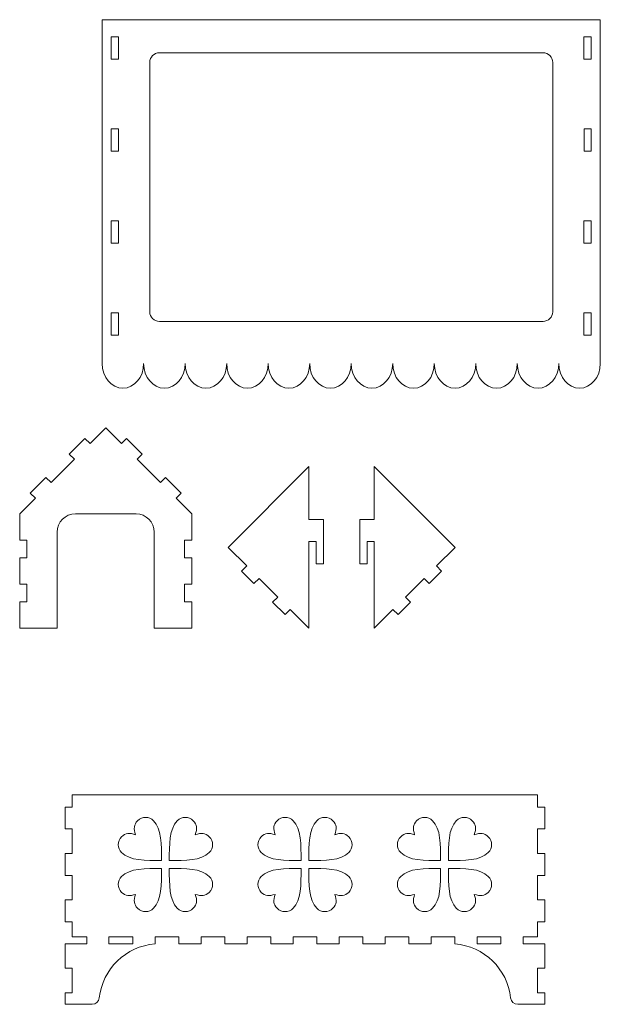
# Model space of a CAD drawing. Header units: millimetres. Extents: x -930 to 1034, y -929 to 949.
# Tile 18 of 31: x -714 to -474, y 543 to 949. Entities that reach past the tile are written whole.
import ezdxf

# ---------------------------------------------------------------- set-up
doc = ezdxf.new("R2010")
doc.units = ezdxf.units.MM
doc.header["$MEASUREMENT"] = 0
doc.layers.add('Layer 1', color=7, linetype='Continuous')

msp = doc.modelspace()

# ---------------------------------------------------------------- linework, layer by layer
at = {"layer": 'Layer 1', "color": 250, "lineweight": 9}
for points, knots in [([(-593.9265, 807.4468), (-593.9265, 801.8449), (-590.0888, 797.3035), (-585.3551, 797.3035), (-585.3551, 797.3035), (-580.6214, 797.3035), (-576.7836, 801.8449), (-576.7836, 807.4468), (-576.7836, 807.4468), (-576.7836, 807.4468), (-576.7717, 807.4468), (-576.7717, 807.4468), (-576.7717, 807.4468), (-576.7717, 801.8449), (-572.9339, 797.3035), (-568.2004, 797.3035), (-568.2004, 797.3035), (-563.4664, 797.3035), (-559.6286, 801.8449), (-559.6286, 807.4468), (-559.6286, 807.4468), (-559.6286, 801.8449), (-555.7908, 797.3035), (-551.0573, 797.3035), (-551.0573, 797.3035), (-546.3233, 797.3035), (-542.4856, 801.8449), (-542.4856, 807.4468), (-542.4856, 807.4468), (-542.4856, 801.8449), (-538.6481, 797.3035), (-533.9143, 797.3035), (-533.9143, 797.3035), (-529.1802, 797.3035), (-525.3428, 801.8449), (-525.3428, 807.4468), (-525.3428, 807.4468), (-525.3428, 801.8449), (-521.5051, 797.3035), (-516.7713, 797.3035), (-516.7713, 797.3035), (-512.0374, 797.3035), (-508.2, 801.8449), (-508.2, 807.4468), (-508.2, 807.4468), (-508.2, 801.8449), (-504.3623, 797.3035), (-499.6284, 797.3035), (-499.6284, 797.3035), (-494.8946, 797.3035), (-491.057, 801.8449), (-491.057, 807.4468), (-491.057, 807.4468), (-491.057, 801.8449), (-487.2192, 797.3035), (-482.4855, 797.3035), (-482.4855, 797.3035), (-477.7516, 797.3035), (-473.914, 801.8449), (-473.914, 807.4468), (-473.914, 807.4468), (-473.914, 807.4468), (-473.914, 949.482), (-473.914, 949.482), (-473.914, 949.482), (-473.914, 949.482), (-679.6412, 949.482), (-679.6412, 949.482), (-679.6412, 949.482), (-679.6412, 949.482), (-679.6412, 807.4468), (-679.6412, 807.4468), (-679.6412, 807.4468), (-679.6412, 801.8449), (-675.8038, 797.3035), (-671.0698, 797.3035), (-671.0698, 797.3035), (-666.336, 797.3035), (-662.4984, 801.8449), (-662.4984, 807.4468), (-662.4984, 807.4468), (-662.4984, 801.8449), (-658.6607, 797.3035), (-653.9268, 797.3035), (-653.9268, 797.3035), (-649.1931, 797.3035), (-645.3554, 801.8449), (-645.3554, 807.4468), (-645.3554, 807.4468), (-645.3554, 801.8449), (-641.5177, 797.3035), (-636.7841, 797.3035), (-636.7841, 797.3035), (-632.0501, 797.3035), (-628.2124, 801.8449), (-628.2124, 807.4468), (-628.2124, 807.4468), (-628.2124, 801.8449), (-624.375, 797.3035), (-619.6409, 797.3035), (-619.6409, 797.3035), (-614.9073, 797.3035), (-611.0696, 801.8449), (-611.0696, 807.4468), (-611.0696, 807.4468), (-611.0696, 801.8449), (-607.2319, 797.3035), (-602.4981, 797.3035), (-602.4981, 797.3035), (-597.7643, 797.3035), (-593.9265, 801.8449), (-593.9265, 807.4468)], [0, 0, 0, 0, 0.03448276, 0.03448276, 0.03448276, 0.03448276, 0.06896552, 0.06896552, 0.06896552, 0.06896552, 0.10344828, 0.10344828, 0.10344828, 0.10344828, 0.13793103, 0.13793103, 0.13793103, 0.13793103, 0.17241379, 0.17241379, 0.17241379, 0.17241379, 0.20689655, 0.20689655, 0.20689655, 0.20689655, 0.24137931, 0.24137931, 0.24137931, 0.24137931, 0.27586207, 0.27586207, 0.27586207, 0.27586207, 0.31034483, 0.31034483, 0.31034483, 0.31034483, 0.34482759, 0.34482759, 0.34482759, 0.34482759, 0.37931034, 0.37931034, 0.37931034, 0.37931034, 0.4137931, 0.4137931, 0.4137931, 0.4137931, 0.44827586, 0.44827586, 0.44827586, 0.44827586, 0.48275862, 0.48275862, 0.48275862, 0.48275862, 0.51724138, 0.51724138, 0.51724138, 0.51724138, 0.55172414, 0.55172414, 0.55172414, 0.55172414, 0.5862069, 0.5862069, 0.5862069, 0.5862069, 0.62068966, 0.62068966, 0.62068966, 0.62068966, 0.65517241, 0.65517241, 0.65517241, 0.65517241, 0.68965517, 0.68965517, 0.68965517, 0.68965517, 0.72413793, 0.72413793, 0.72413793, 0.72413793, 0.75862069, 0.75862069, 0.75862069, 0.75862069, 0.79310345, 0.79310345, 0.79310345, 0.79310345, 0.82758621, 0.82758621, 0.82758621, 0.82758621, 0.86206897, 0.86206897, 0.86206897, 0.86206897, 0.89655172, 0.89655172, 0.89655172, 0.89655172, 0.93103448, 0.93103448, 0.93103448, 0.93103448, 1, 1, 1, 1]), ([(-672.8677, 942.3711), (-672.8677, 942.3711), (-675.8674, 942.3692), (-675.8674, 942.3692), (-675.8674, 942.3692), (-675.8674, 942.3692), (-675.8667, 933.2199), (-675.8667, 933.2199), (-675.8667, 933.2199), (-675.8667, 933.2199), (-672.8617, 933.2212), (-672.8617, 933.2212), (-672.8617, 933.2212), (-672.8617, 933.2212), (-672.8677, 942.3711), (-672.8677, 942.3711)], [0, 0, 0, 0, 0.2, 0.2, 0.2, 0.2, 0.4, 0.4, 0.4, 0.4, 0.6, 0.6, 0.6, 0.6, 1, 1, 1, 1]), ([(-480.6877, 942.3711), (-480.6877, 942.3711), (-477.688, 942.3692), (-477.688, 942.3692), (-477.688, 942.3692), (-477.688, 942.3692), (-477.6887, 933.2199), (-477.6887, 933.2199), (-477.6887, 933.2199), (-477.6887, 933.2199), (-480.6937, 933.2212), (-480.6937, 933.2212), (-480.6937, 933.2212), (-480.6937, 933.2212), (-480.6877, 942.3711), (-480.6877, 942.3711)], [0, 0, 0, 0, 0.2, 0.2, 0.2, 0.2, 0.4, 0.4, 0.4, 0.4, 0.6, 0.6, 0.6, 0.6, 1, 1, 1, 1]), ([(-659.9831, 931.8332), (-659.9831, 934.0363), (-658.1861, 935.8332), (-655.983, 935.8332), (-655.983, 935.8332), (-655.983, 935.8332), (-497.5722, 935.8332), (-497.5722, 935.8332), (-497.5722, 935.8332), (-495.3691, 935.8332), (-493.5722, 934.0363), (-493.5722, 931.8332), (-493.5722, 931.8332), (-493.5722, 931.8332), (-493.5722, 828.8695), (-493.5722, 828.8695), (-493.5722, 828.8695), (-493.5722, 826.6664), (-495.3691, 824.8695), (-497.5722, 824.8695), (-497.5722, 824.8695), (-497.5722, 824.8695), (-655.983, 824.8695), (-655.983, 824.8695), (-655.983, 824.8695), (-658.1861, 824.8695), (-659.9831, 826.6664), (-659.9831, 828.8695), (-659.9831, 828.8695), (-659.9831, 828.8695), (-659.9831, 931.8332), (-659.9831, 931.8332)], [0, 0, 0, 0, 0.11111111, 0.11111111, 0.11111111, 0.11111111, 0.22222222, 0.22222222, 0.22222222, 0.22222222, 0.33333333, 0.33333333, 0.33333333, 0.33333333, 0.44444444, 0.44444444, 0.44444444, 0.44444444, 0.55555556, 0.55555556, 0.55555556, 0.55555556, 0.66666667, 0.66666667, 0.66666667, 0.66666667, 0.77777778, 0.77777778, 0.77777778, 0.77777778, 1, 1, 1, 1]), ([(-672.9169, 904.371), (-672.9169, 904.371), (-675.8645, 904.3699), (-675.8645, 904.3699), (-675.8645, 904.3699), (-675.8645, 904.3699), (-675.8638, 895.2192), (-675.8638, 895.2192), (-675.8638, 895.2192), (-675.8638, 895.2192), (-672.9109, 895.2211), (-672.9109, 895.2211), (-672.9109, 895.2211), (-672.9109, 895.2211), (-672.9169, 904.371), (-672.9169, 904.371)], [0, 0, 0, 0, 0.2, 0.2, 0.2, 0.2, 0.4, 0.4, 0.4, 0.4, 0.6, 0.6, 0.6, 0.6, 1, 1, 1, 1]), ([(-480.6383, 904.371), (-480.6383, 904.371), (-477.6907, 904.3699), (-477.6907, 904.3699), (-477.6907, 904.3699), (-477.6907, 904.3699), (-477.6914, 895.2192), (-477.6914, 895.2192), (-477.6914, 895.2192), (-477.6914, 895.2192), (-480.6443, 895.2211), (-480.6443, 895.2211), (-480.6443, 895.2211), (-480.6443, 895.2211), (-480.6383, 904.371), (-480.6383, 904.371)], [0, 0, 0, 0, 0.2, 0.2, 0.2, 0.2, 0.4, 0.4, 0.4, 0.4, 0.6, 0.6, 0.6, 0.6, 1, 1, 1, 1]), ([(-672.8922, 866.3711), (-672.8922, 866.3711), (-675.8618, 866.3691), (-675.8618, 866.3691), (-675.8618, 866.3691), (-675.8618, 866.3691), (-675.861, 857.2191), (-675.861, 857.2191), (-675.861, 857.2191), (-675.861, 857.2191), (-672.8863, 857.2211), (-672.8863, 857.2211), (-672.8863, 857.2211), (-672.8863, 857.2211), (-672.8922, 866.3711), (-672.8922, 866.3711)], [0, 0, 0, 0, 0.2, 0.2, 0.2, 0.2, 0.4, 0.4, 0.4, 0.4, 0.6, 0.6, 0.6, 0.6, 1, 1, 1, 1]), ([(-480.663, 866.3711), (-480.663, 866.3711), (-477.6936, 866.3691), (-477.6936, 866.3691), (-477.6936, 866.3691), (-477.6936, 866.3691), (-477.6942, 857.2191), (-477.6942, 857.2191), (-477.6942, 857.2191), (-477.6942, 857.2191), (-480.669, 857.2211), (-480.669, 857.2211), (-480.669, 857.2211), (-480.669, 857.2211), (-480.663, 866.3711), (-480.663, 866.3711)], [0, 0, 0, 0, 0.2, 0.2, 0.2, 0.2, 0.4, 0.4, 0.4, 0.4, 0.6, 0.6, 0.6, 0.6, 1, 1, 1, 1]), ([(-672.8676, 828.3711), (-672.8676, 828.3711), (-675.859, 828.3692), (-675.859, 828.3692), (-675.859, 828.3692), (-675.859, 828.3692), (-675.8583, 819.2192), (-675.8583, 819.2192), (-675.8583, 819.2192), (-675.8583, 819.2192), (-672.8616, 819.2211), (-672.8616, 819.2211), (-672.8616, 819.2211), (-672.8616, 819.2211), (-672.8676, 828.3711), (-672.8676, 828.3711)], [0, 0, 0, 0, 0.2, 0.2, 0.2, 0.2, 0.4, 0.4, 0.4, 0.4, 0.6, 0.6, 0.6, 0.6, 1, 1, 1, 1]), ([(-480.6878, 828.3711), (-480.6878, 828.3711), (-477.6962, 828.3692), (-477.6962, 828.3692), (-477.6962, 828.3692), (-477.6962, 828.3692), (-477.697, 819.2192), (-477.697, 819.2192), (-477.697, 819.2192), (-477.697, 819.2192), (-480.6938, 819.2211), (-480.6938, 819.2211), (-480.6938, 819.2211), (-480.6938, 819.2211), (-480.6878, 828.3711), (-480.6878, 828.3711)], [0, 0, 0, 0, 0.2, 0.2, 0.2, 0.2, 0.4, 0.4, 0.4, 0.4, 0.6, 0.6, 0.6, 0.6, 1, 1, 1, 1]), ([(-690.6805, 745.3895), (-694.8333, 745.3895), (-698.2309, 741.9919), (-698.2309, 737.8392), (-698.2309, 737.8392), (-698.2309, 737.8392), (-698.2309, 698.2025), (-698.2309, 698.2025), (-698.2309, 698.2025), (-698.2309, 698.2025), (-713.6844, 698.2025), (-713.6844, 698.2025), (-713.6844, 698.2025), (-713.6844, 698.2025), (-713.6844, 709.0918), (-713.6844, 709.0918), (-713.6844, 709.0918), (-713.6844, 709.0918), (-710.6843, 709.0918), (-710.6843, 709.0918), (-710.6843, 709.0918), (-710.6843, 709.0918), (-710.6843, 716.3513), (-710.6843, 716.3513), (-710.6843, 716.3513), (-710.6843, 716.3513), (-713.6844, 716.3513), (-713.6844, 716.3513), (-713.6844, 716.3513), (-713.6844, 716.3513), (-713.6844, 727.2406), (-713.6844, 727.2406), (-713.6844, 727.2406), (-713.6844, 727.2406), (-710.6843, 727.2406), (-710.6843, 727.2406), (-710.6843, 727.2406), (-710.6843, 727.2406), (-710.6843, 734.5002), (-710.6843, 734.5002), (-710.6843, 734.5002), (-710.6843, 734.5002), (-713.6844, 734.5002), (-713.6844, 734.5002), (-713.6844, 734.5002), (-713.6844, 734.5002), (-713.6844, 745.3895), (-713.6844, 745.3895), (-713.6844, 745.3895), (-713.6844, 745.3895), (-707.2146, 751.8595), (-707.2146, 751.8595), (-707.2146, 751.8595), (-707.2146, 751.8595), (-709.339, 753.9848), (-709.339, 753.9848), (-709.339, 753.9848), (-709.339, 753.9848), (-702.8658, 760.4506), (-702.8658, 760.4506), (-702.8658, 760.4506), (-702.8658, 760.4506), (-700.7444, 758.3294), (-700.7444, 758.3294), (-700.7444, 758.3294), (-700.7444, 758.3294), (-691.1028, 767.971), (-691.1028, 767.971), (-691.1028, 767.971), (-691.1028, 767.971), (-693.2272, 770.0963), (-693.2272, 770.0963), (-693.2272, 770.0963), (-693.2272, 770.0963), (-686.7541, 776.5621), (-686.7541, 776.5621), (-686.7541, 776.5621), (-686.7541, 776.5621), (-684.6328, 774.441), (-684.6328, 774.441), (-684.6328, 774.441), (-684.6328, 774.441), (-678.1629, 780.911), (-678.1629, 780.911), (-678.1629, 780.911), (-678.1629, 780.911), (-671.6929, 774.441), (-671.6929, 774.441), (-671.6929, 774.441), (-671.6929, 774.441), (-669.5719, 776.5621), (-669.5719, 776.5621), (-669.5719, 776.5621), (-669.5719, 776.5621), (-663.0986, 770.0963), (-663.0986, 770.0963), (-663.0986, 770.0963), (-663.0986, 770.0963), (-665.223, 767.9711), (-665.223, 767.9711), (-665.223, 767.9711), (-665.223, 767.9711), (-655.5813, 758.3295), (-655.5813, 758.3295), (-655.5813, 758.3295), (-655.5813, 758.3295), (-653.4602, 760.4506), (-653.4602, 760.4506), (-653.4602, 760.4506), (-653.4602, 760.4506), (-646.987, 753.9848), (-646.987, 753.9848), (-646.987, 753.9848), (-646.987, 753.9848), (-649.1114, 751.8595), (-649.1114, 751.8595), (-649.1114, 751.8595), (-649.1114, 751.8595), (-642.6414, 745.3895), (-642.6414, 745.3895), (-642.6414, 745.3895), (-642.6414, 745.3895), (-642.6414, 734.5002), (-642.6414, 734.5002), (-642.6414, 734.5002), (-642.6414, 734.5002), (-645.6414, 734.5002), (-645.6414, 734.5002), (-645.6414, 734.5002), (-645.6414, 734.5002), (-645.6414, 727.2406), (-645.6414, 727.2406), (-645.6414, 727.2406), (-645.6414, 727.2406), (-642.6414, 727.2406), (-642.6414, 727.2406), (-642.6414, 727.2406), (-642.6414, 727.2406), (-642.6414, 716.3513), (-642.6414, 716.3513), (-642.6414, 716.3513), (-642.6414, 716.3513), (-645.6414, 716.3513), (-645.6414, 716.3513), (-645.6414, 716.3513), (-645.6414, 716.3513), (-645.6414, 709.0918), (-645.6414, 709.0918), (-645.6414, 709.0918), (-645.6414, 709.0918), (-642.6414, 709.0918), (-642.6414, 709.0918), (-642.6414, 709.0918), (-642.6414, 709.0918), (-642.6414, 698.2025), (-642.6414, 698.2025), (-642.6414, 698.2025), (-642.6414, 698.2025), (-658.0948, 698.2025), (-658.0948, 698.2025), (-658.0948, 698.2025), (-658.0948, 698.2025), (-658.0948, 737.8392), (-658.0948, 737.8392), (-658.0948, 737.8392), (-658.0948, 741.9919), (-661.4924, 745.3895), (-665.6451, 745.3895), (-665.6451, 745.3895), (-665.6451, 745.3895), (-690.6805, 745.3895), (-690.6805, 745.3895)], [0, 0, 0, 0, 0.02272727, 0.02272727, 0.02272727, 0.02272727, 0.04545455, 0.04545455, 0.04545455, 0.04545455, 0.06818182, 0.06818182, 0.06818182, 0.06818182, 0.09090909, 0.09090909, 0.09090909, 0.09090909, 0.11363636, 0.11363636, 0.11363636, 0.11363636, 0.13636364, 0.13636364, 0.13636364, 0.13636364, 0.15909091, 0.15909091, 0.15909091, 0.15909091, 0.18181818, 0.18181818, 0.18181818, 0.18181818, 0.20454545, 0.20454545, 0.20454545, 0.20454545, 0.22727273, 0.22727273, 0.22727273, 0.22727273, 0.25, 0.25, 0.25, 0.25, 0.27272727, 0.27272727, 0.27272727, 0.27272727, 0.29545455, 0.29545455, 0.29545455, 0.29545455, 0.31818182, 0.31818182, 0.31818182, 0.31818182, 0.34090909, 0.34090909, 0.34090909, 0.34090909, 0.36363636, 0.36363636, 0.36363636, 0.36363636, 0.38636364, 0.38636364, 0.38636364, 0.38636364, 0.40909091, 0.40909091, 0.40909091, 0.40909091, 0.43181818, 0.43181818, 0.43181818, 0.43181818, 0.45454545, 0.45454545, 0.45454545, 0.45454545, 0.47727273, 0.47727273, 0.47727273, 0.47727273, 0.5, 0.5, 0.5, 0.5, 0.52272727, 0.52272727, 0.52272727, 0.52272727, 0.54545455, 0.54545455, 0.54545455, 0.54545455, 0.56818182, 0.56818182, 0.56818182, 0.56818182, 0.59090909, 0.59090909, 0.59090909, 0.59090909, 0.61363636, 0.61363636, 0.61363636, 0.61363636, 0.63636364, 0.63636364, 0.63636364, 0.63636364, 0.65909091, 0.65909091, 0.65909091, 0.65909091, 0.68181818, 0.68181818, 0.68181818, 0.68181818, 0.70454545, 0.70454545, 0.70454545, 0.70454545, 0.72727273, 0.72727273, 0.72727273, 0.72727273, 0.75, 0.75, 0.75, 0.75, 0.77272727, 0.77272727, 0.77272727, 0.77272727, 0.79545455, 0.79545455, 0.79545455, 0.79545455, 0.81818182, 0.81818182, 0.81818182, 0.81818182, 0.84090909, 0.84090909, 0.84090909, 0.84090909, 0.86363636, 0.86363636, 0.86363636, 0.86363636, 0.88636364, 0.88636364, 0.88636364, 0.88636364, 0.90909091, 0.90909091, 0.90909091, 0.90909091, 0.93181818, 0.93181818, 0.93181818, 0.93181818, 0.95454545, 0.95454545, 0.95454545, 0.95454545, 1, 1, 1, 1]), ([(-594.264, 733.9638), (-594.264, 733.9638), (-594.2752, 698.2025), (-594.2752, 698.2025), (-594.2752, 698.2025), (-594.2752, 698.2025), (-601.9751, 705.9024), (-601.9751, 705.9024), (-601.9751, 705.9024), (-601.9751, 705.9024), (-604.0965, 703.7811), (-604.0965, 703.7811), (-604.0965, 703.7811), (-604.0965, 703.7811), (-609.2295, 708.9142), (-609.2295, 708.9142), (-609.2295, 708.9142), (-609.2295, 708.9142), (-607.1083, 711.0355), (-607.1083, 711.0355), (-607.1083, 711.0355), (-607.1083, 711.0355), (-614.8082, 718.7354), (-614.8082, 718.7354), (-614.8082, 718.7354), (-614.8082, 718.7354), (-616.9295, 716.6141), (-616.9295, 716.6141), (-616.9295, 716.6141), (-616.9295, 716.6141), (-622.063, 721.7474), (-622.063, 721.7474), (-622.063, 721.7474), (-622.063, 721.7474), (-619.9415, 723.8688), (-619.9415, 723.8688), (-619.9415, 723.8688), (-619.9415, 723.8688), (-627.6414, 731.5687), (-627.6414, 731.5687), (-627.6414, 731.5687), (-627.6414, 731.5687), (-594.2542, 764.9561), (-594.2542, 764.9561), (-594.2542, 764.9561), (-594.2604, 745.9608), (-594.2555, 760.1871), (-594.2612, 743.1137), (-594.2612, 743.1137), (-594.2612, 743.1137), (-588.2616, 743.1121), (-588.2616, 743.1121), (-588.2616, 743.1121), (-588.2616, 743.1121), (-588.2567, 724.8134), (-588.2567, 724.8134), (-588.2567, 724.8134), (-588.2567, 724.8134), (-591.2618, 724.8137), (-591.2618, 724.8137), (-591.2618, 724.8137), (-591.2618, 724.8137), (-591.2614, 733.9631), (-591.2614, 733.9631), (-591.2614, 733.9631), (-591.2614, 733.9631), (-594.264, 733.9638), (-594.264, 733.9638)], [0, 0, 0, 0, 0.05555556, 0.05555556, 0.05555556, 0.05555556, 0.11111111, 0.11111111, 0.11111111, 0.11111111, 0.16666667, 0.16666667, 0.16666667, 0.16666667, 0.22222222, 0.22222222, 0.22222222, 0.22222222, 0.27777778, 0.27777778, 0.27777778, 0.27777778, 0.33333333, 0.33333333, 0.33333333, 0.33333333, 0.38888889, 0.38888889, 0.38888889, 0.38888889, 0.44444444, 0.44444444, 0.44444444, 0.44444444, 0.5, 0.5, 0.5, 0.5, 0.55555556, 0.55555556, 0.55555556, 0.55555556, 0.61111111, 0.61111111, 0.61111111, 0.61111111, 0.66666667, 0.66666667, 0.66666667, 0.66666667, 0.72222222, 0.72222222, 0.72222222, 0.72222222, 0.77777778, 0.77777778, 0.77777778, 0.77777778, 0.83333333, 0.83333333, 0.83333333, 0.83333333, 0.88888889, 0.88888889, 0.88888889, 0.88888889, 1, 1, 1, 1]), ([(-567.2492, 733.9638), (-567.2492, 733.9638), (-567.2382, 698.2025), (-567.2382, 698.2025), (-567.2382, 698.2025), (-567.2382, 698.2025), (-559.5383, 705.9024), (-559.5383, 705.9024), (-559.5383, 705.9024), (-559.5383, 705.9024), (-557.4169, 703.7811), (-557.4169, 703.7811), (-557.4169, 703.7811), (-557.4169, 703.7811), (-552.2837, 708.9142), (-552.2837, 708.9142), (-552.2837, 708.9142), (-552.2837, 708.9142), (-554.4051, 711.0355), (-554.4051, 711.0355), (-554.4051, 711.0355), (-554.4051, 711.0355), (-546.7052, 718.7354), (-546.7052, 718.7354), (-546.7052, 718.7354), (-546.7052, 718.7354), (-544.5839, 716.6141), (-544.5839, 716.6141), (-544.5839, 716.6141), (-544.5839, 716.6141), (-539.4503, 721.7474), (-539.4503, 721.7474), (-539.4503, 721.7474), (-539.4503, 721.7474), (-541.5717, 723.8688), (-541.5717, 723.8688), (-541.5717, 723.8688), (-541.5717, 723.8688), (-533.8718, 731.5687), (-533.8718, 731.5687), (-533.8718, 731.5687), (-533.8718, 731.5687), (-567.2592, 764.9561), (-567.2592, 764.9561), (-567.2592, 764.9561), (-567.2528, 745.9608), (-567.2577, 760.1871), (-567.2522, 743.1137), (-567.2522, 743.1137), (-567.2522, 743.1137), (-573.2516, 743.1121), (-573.2516, 743.1121), (-573.2516, 743.1121), (-573.2516, 743.1121), (-573.2567, 724.8134), (-573.2567, 724.8134), (-573.2567, 724.8134), (-573.2567, 724.8134), (-570.2516, 724.8137), (-570.2516, 724.8137), (-570.2516, 724.8137), (-570.2516, 724.8137), (-570.2518, 733.9631), (-570.2518, 733.9631), (-570.2518, 733.9631), (-570.2518, 733.9631), (-567.2492, 733.9638), (-567.2492, 733.9638)], [0, 0, 0, 0, 0.05555556, 0.05555556, 0.05555556, 0.05555556, 0.11111111, 0.11111111, 0.11111111, 0.11111111, 0.16666667, 0.16666667, 0.16666667, 0.16666667, 0.22222222, 0.22222222, 0.22222222, 0.22222222, 0.27777778, 0.27777778, 0.27777778, 0.27777778, 0.33333333, 0.33333333, 0.33333333, 0.33333333, 0.38888889, 0.38888889, 0.38888889, 0.38888889, 0.44444444, 0.44444444, 0.44444444, 0.44444444, 0.5, 0.5, 0.5, 0.5, 0.55555556, 0.55555556, 0.55555556, 0.55555556, 0.61111111, 0.61111111, 0.61111111, 0.61111111, 0.66666667, 0.66666667, 0.66666667, 0.66666667, 0.72222222, 0.72222222, 0.72222222, 0.72222222, 0.77777778, 0.77777778, 0.77777778, 0.77777778, 0.83333333, 0.83333333, 0.83333333, 0.83333333, 0.88888889, 0.88888889, 0.88888889, 0.88888889, 1, 1, 1, 1]), ([(-691.9542, 629.353), (-691.9542, 629.353), (-499.8044, 629.353), (-499.8044, 629.353), (-499.8044, 629.353), (-499.8044, 629.353), (-499.8044, 624.2779), (-499.8044, 624.2779), (-499.8044, 624.2779), (-499.8044, 624.2779), (-496.8047, 624.2779), (-496.8047, 624.2779), (-496.8047, 624.2779), (-496.8047, 624.2779), (-496.8047, 615.2612), (-496.8047, 615.2612), (-496.8047, 615.2612), (-496.8047, 615.2612), (-499.8044, 615.2612), (-499.8044, 615.2612), (-499.8044, 615.2612), (-499.8044, 615.2612), (-499.8044, 605.1112), (-499.8044, 605.1112), (-499.8044, 605.1112), (-499.8044, 605.1112), (-496.8047, 605.1112), (-496.8047, 605.1112), (-496.8047, 605.1112), (-496.8047, 605.1112), (-496.8047, 596.0946), (-496.8047, 596.0946), (-496.8047, 596.0946), (-496.8047, 596.0946), (-499.8044, 596.0946), (-499.8044, 596.0946), (-499.8044, 596.0946), (-499.8044, 596.0946), (-499.8044, 585.9446), (-499.8044, 585.9446), (-499.8044, 585.9446), (-499.8044, 585.9446), (-496.8047, 585.9446), (-496.8047, 585.9446), (-496.8047, 585.9446), (-496.8047, 585.9446), (-496.8047, 576.9279), (-496.8047, 576.9279), (-496.8047, 576.9279), (-496.8047, 576.9279), (-499.8044, 576.9279), (-499.8044, 576.9279), (-499.8044, 576.9279), (-499.8044, 576.9279), (-499.8044, 570.778), (-499.8044, 570.778), (-499.8044, 570.778), (-499.8044, 570.778), (-505.8043, 570.778), (-505.8043, 570.778), (-505.8043, 570.778), (-505.8043, 570.778), (-505.8043, 567.7784), (-505.8043, 567.7784), (-505.8043, 567.7784), (-505.8043, 567.7784), (-496.8047, 567.7784), (-496.8047, 567.7784), (-496.8047, 567.7784), (-496.8047, 567.7784), (-496.8047, 557.7612), (-496.8047, 557.7612), (-496.8047, 557.7612), (-496.8047, 557.7612), (-499.8044, 557.7612), (-499.8044, 557.7612), (-499.8044, 557.7612), (-499.8044, 557.7612), (-499.8044, 547.6112), (-499.8044, 547.6112), (-499.8044, 547.6112), (-499.8044, 547.6112), (-496.8047, 547.6112), (-496.8047, 547.6112), (-496.8047, 547.6112), (-496.8047, 547.6112), (-496.8047, 542.8524), (-496.8047, 542.8524), (-496.8047, 542.8524), (-496.8047, 542.8524), (-508.0405, 542.8524), (-508.0405, 542.8524), (-508.0405, 542.8524), (-509.5347, 542.8524), (-510.7886, 543.9786), (-510.9487, 545.464), (-510.9487, 545.464), (-512.2425, 557.4719), (-521.9126, 566.8512), (-533.9544, 567.7784), (-533.9544, 567.7784), (-533.9544, 567.7784), (-533.9544, 570.778), (-533.9544, 570.778), (-533.9544, 570.778), (-533.9544, 570.778), (-543.8043, 570.778), (-543.8043, 570.778), (-543.8043, 570.778), (-543.8043, 570.778), (-543.8043, 567.7784), (-543.8043, 567.7784), (-543.8043, 567.7784), (-543.8043, 567.7784), (-552.9544, 567.7784), (-552.9544, 567.7784), (-552.9544, 567.7784), (-552.9544, 567.7784), (-552.9544, 570.778), (-552.9544, 570.778), (-552.9544, 570.778), (-552.9544, 570.778), (-562.8043, 570.778), (-562.8043, 570.778), (-562.8043, 570.778), (-562.8043, 570.778), (-562.8043, 567.7784), (-562.8043, 567.7784), (-562.8043, 567.7784), (-562.8043, 567.7784), (-571.9543, 567.7784), (-571.9543, 567.7784), (-571.9543, 567.7784), (-571.9543, 567.7784), (-571.9543, 570.778), (-571.9543, 570.778), (-571.9543, 570.778), (-571.9543, 570.778), (-581.8044, 570.778), (-581.8044, 570.778), (-581.8044, 570.778), (-581.8044, 570.778), (-581.8044, 567.7784), (-581.8044, 567.7784), (-581.8044, 567.7784), (-581.8044, 567.7784), (-590.9544, 567.7784), (-590.9544, 567.7784), (-590.9544, 567.7784), (-590.9544, 567.7784), (-590.9544, 570.778), (-590.9544, 570.778), (-590.9544, 570.778), (-590.9544, 570.778), (-600.8044, 570.778), (-600.8044, 570.778), (-600.8044, 570.778), (-600.8044, 570.778), (-600.8044, 567.7784), (-600.8044, 567.7784), (-600.8044, 567.7784), (-600.8044, 567.7784), (-609.9544, 567.7784), (-609.9544, 567.7784), (-609.9544, 567.7784), (-609.9544, 567.7784), (-609.9544, 570.778), (-609.9544, 570.778), (-609.9544, 570.778), (-609.9544, 570.778), (-619.8043, 570.778), (-619.8043, 570.778), (-619.8043, 570.778), (-619.8043, 570.778), (-619.8043, 567.7784), (-619.8043, 567.7784), (-619.8043, 567.7784), (-619.8043, 567.7784), (-628.9543, 567.7784), (-628.9543, 567.7784), (-628.9543, 567.7784), (-628.9543, 567.7784), (-628.9543, 570.778), (-628.9543, 570.778), (-628.9543, 570.778), (-628.9543, 570.778), (-638.8044, 570.778), (-638.8044, 570.778), (-638.8044, 570.778), (-638.8044, 570.778), (-638.8044, 567.7784), (-638.8044, 567.7784), (-638.8044, 567.7784), (-638.8044, 567.7784), (-647.9544, 567.7784), (-647.9544, 567.7784), (-647.9544, 567.7784), (-647.9544, 567.7784), (-647.9544, 570.778), (-647.9544, 570.778), (-647.9544, 570.778), (-647.9544, 570.778), (-657.8044, 570.778), (-657.8044, 570.778), (-657.8044, 570.778), (-657.8044, 570.778), (-657.8044, 567.7784), (-657.8044, 567.7784), (-657.8044, 567.7784), (-669.846, 566.8512), (-679.5161, 557.4719), (-680.8101, 545.464), (-680.8101, 545.464), (-680.97, 543.9786), (-682.2241, 542.8524), (-683.7182, 542.8524), (-683.7182, 542.8524), (-683.7182, 542.8524), (-694.9539, 542.8524), (-694.9539, 542.8524), (-694.9539, 542.8524), (-694.9539, 542.8524), (-694.9539, 547.6112), (-694.9539, 547.6112), (-694.9539, 547.6112), (-694.9539, 547.6112), (-691.9542, 547.6112), (-691.9542, 547.6112), (-691.9542, 547.6112), (-691.9542, 547.6112), (-691.9542, 557.7612), (-691.9542, 557.7612), (-691.9542, 557.7612), (-691.9542, 557.7612), (-694.9541, 557.7612), (-694.9541, 557.7612), (-694.9541, 557.7612), (-694.9541, 557.7612), (-694.9539, 567.7784), (-694.9539, 567.7784), (-694.9539, 567.7784), (-694.9539, 567.7784), (-685.9543, 567.7784), (-685.9543, 567.7784), (-685.9543, 567.7784), (-685.9543, 567.7784), (-685.9543, 570.778), (-685.9543, 570.778), (-685.9543, 570.778), (-685.9543, 570.778), (-691.9542, 570.778), (-691.9542, 570.778), (-691.9542, 570.778), (-691.9542, 570.778), (-691.9542, 576.9279), (-691.9542, 576.9279), (-691.9542, 576.9279), (-691.9542, 576.9279), (-694.9541, 576.9279), (-694.9541, 576.9279), (-694.9541, 576.9279), (-694.9541, 576.9279), (-694.9541, 585.9446), (-694.9541, 585.9446), (-694.9541, 585.9446), (-694.9541, 585.9446), (-691.9542, 585.9446), (-691.9542, 585.9446), (-691.9542, 585.9446), (-691.9542, 585.9446), (-691.9542, 596.0946), (-691.9542, 596.0946), (-691.9542, 596.0946), (-691.9542, 596.0946), (-694.9541, 596.0946), (-694.9541, 596.0946), (-694.9541, 596.0946), (-694.9541, 596.0946), (-694.9541, 605.1112), (-694.9541, 605.1112), (-694.9541, 605.1112), (-694.9541, 605.1112), (-691.9542, 605.1112), (-691.9542, 605.1112), (-691.9542, 605.1112), (-691.9542, 605.1112), (-691.9542, 615.2612), (-691.9542, 615.2612), (-691.9542, 615.2612), (-691.9542, 615.2612), (-694.9541, 615.2612), (-694.9541, 615.2612), (-694.9541, 615.2612), (-694.9541, 615.2612), (-694.9541, 624.2779), (-694.9541, 624.2779), (-694.9541, 624.2779), (-694.9541, 624.2779), (-691.9542, 624.2779), (-691.9542, 624.2779), (-691.9542, 624.2779), (-691.9542, 624.2779), (-691.9542, 629.353), (-691.9542, 629.353)], [0, 0, 0, 0, 0.01298701, 0.01298701, 0.01298701, 0.01298701, 0.02597403, 0.02597403, 0.02597403, 0.02597403, 0.03896104, 0.03896104, 0.03896104, 0.03896104, 0.05194805, 0.05194805, 0.05194805, 0.05194805, 0.06493506, 0.06493506, 0.06493506, 0.06493506, 0.07792208, 0.07792208, 0.07792208, 0.07792208, 0.09090909, 0.09090909, 0.09090909, 0.09090909, 0.1038961, 0.1038961, 0.1038961, 0.1038961, 0.11688312, 0.11688312, 0.11688312, 0.11688312, 0.12987013, 0.12987013, 0.12987013, 0.12987013, 0.14285714, 0.14285714, 0.14285714, 0.14285714, 0.15584416, 0.15584416, 0.15584416, 0.15584416, 0.16883117, 0.16883117, 0.16883117, 0.16883117, 0.18181818, 0.18181818, 0.18181818, 0.18181818, 0.19480519, 0.19480519, 0.19480519, 0.19480519, 0.20779221, 0.20779221, 0.20779221, 0.20779221, 0.22077922, 0.22077922, 0.22077922, 0.22077922, 0.23376623, 0.23376623, 0.23376623, 0.23376623, 0.24675325, 0.24675325, 0.24675325, 0.24675325, 0.25974026, 0.25974026, 0.25974026, 0.25974026, 0.27272727, 0.27272727, 0.27272727, 0.27272727, 0.28571429, 0.28571429, 0.28571429, 0.28571429, 0.2987013, 0.2987013, 0.2987013, 0.2987013, 0.31168831, 0.31168831, 0.31168831, 0.31168831, 0.32467532, 0.32467532, 0.32467532, 0.32467532, 0.33766234, 0.33766234, 0.33766234, 0.33766234, 0.35064935, 0.35064935, 0.35064935, 0.35064935, 0.36363636, 0.36363636, 0.36363636, 0.36363636, 0.37662338, 0.37662338, 0.37662338, 0.37662338, 0.38961039, 0.38961039, 0.38961039, 0.38961039, 0.4025974, 0.4025974, 0.4025974, 0.4025974, 0.41558442, 0.41558442, 0.41558442, 0.41558442, 0.42857143, 0.42857143, 0.42857143, 0.42857143, 0.44155844, 0.44155844, 0.44155844, 0.44155844, 0.45454545, 0.45454545, 0.45454545, 0.45454545, 0.46753247, 0.46753247, 0.46753247, 0.46753247, 0.48051948, 0.48051948, 0.48051948, 0.48051948, 0.49350649, 0.49350649, 0.49350649, 0.49350649, 0.50649351, 0.50649351, 0.50649351, 0.50649351, 0.51948052, 0.51948052, 0.51948052, 0.51948052, 0.53246753, 0.53246753, 0.53246753, 0.53246753, 0.54545455, 0.54545455, 0.54545455, 0.54545455, 0.55844156, 0.55844156, 0.55844156, 0.55844156, 0.57142857, 0.57142857, 0.57142857, 0.57142857, 0.58441558, 0.58441558, 0.58441558, 0.58441558, 0.5974026, 0.5974026, 0.5974026, 0.5974026, 0.61038961, 0.61038961, 0.61038961, 0.61038961, 0.62337662, 0.62337662, 0.62337662, 0.62337662, 0.63636364, 0.63636364, 0.63636364, 0.63636364, 0.64935065, 0.64935065, 0.64935065, 0.64935065, 0.66233766, 0.66233766, 0.66233766, 0.66233766, 0.67532468, 0.67532468, 0.67532468, 0.67532468, 0.68831169, 0.68831169, 0.68831169, 0.68831169, 0.7012987, 0.7012987, 0.7012987, 0.7012987, 0.71428571, 0.71428571, 0.71428571, 0.71428571, 0.72727273, 0.72727273, 0.72727273, 0.72727273, 0.74025974, 0.74025974, 0.74025974, 0.74025974, 0.75324675, 0.75324675, 0.75324675, 0.75324675, 0.76623377, 0.76623377, 0.76623377, 0.76623377, 0.77922078, 0.77922078, 0.77922078, 0.77922078, 0.79220779, 0.79220779, 0.79220779, 0.79220779, 0.80519481, 0.80519481, 0.80519481, 0.80519481, 0.81818182, 0.81818182, 0.81818182, 0.81818182, 0.83116883, 0.83116883, 0.83116883, 0.83116883, 0.84415584, 0.84415584, 0.84415584, 0.84415584, 0.85714286, 0.85714286, 0.85714286, 0.85714286, 0.87012987, 0.87012987, 0.87012987, 0.87012987, 0.88311688, 0.88311688, 0.88311688, 0.88311688, 0.8961039, 0.8961039, 0.8961039, 0.8961039, 0.90909091, 0.90909091, 0.90909091, 0.90909091, 0.92207792, 0.92207792, 0.92207792, 0.92207792, 0.93506494, 0.93506494, 0.93506494, 0.93506494, 0.94805195, 0.94805195, 0.94805195, 0.94805195, 0.96103896, 0.96103896, 0.96103896, 0.96103896, 0.97402597, 0.97402597, 0.97402597, 0.97402597, 1, 1, 1, 1]), ([(-671.5862, 612.0771), (-673.4076, 610.2557), (-673.4076, 607.2991), (-671.5862, 605.4777), (-671.5862, 605.4777), (-668.2865, 602.178), (-661.687, 602.178), (-655.0876, 602.178), (-655.0876, 602.178), (-655.0876, 608.7774), (-655.0876, 615.3769), (-658.3873, 618.6766), (-658.3873, 618.6766), (-660.2088, 620.498), (-663.1652, 620.498), (-664.9866, 618.6766), (-664.9866, 618.6766), (-666.6365, 617.0267), (-666.6365, 615.3769), (-665.8116, 612.9021), (-665.8116, 612.9021), (-668.2865, 613.727), (-669.9363, 613.727), (-671.5862, 612.0771)], [0, 0, 0, 0, 0.14285714, 0.14285714, 0.14285714, 0.14285714, 0.28571429, 0.28571429, 0.28571429, 0.28571429, 0.42857143, 0.42857143, 0.42857143, 0.42857143, 0.57142857, 0.57142857, 0.57142857, 0.57142857, 0.71428571, 0.71428571, 0.71428571, 0.71428571, 1, 1, 1, 1]), ([(-648.6019, 618.6766), (-651.9017, 615.3769), (-651.9017, 608.7774), (-651.9017, 602.178), (-651.9017, 602.178), (-645.3022, 602.178), (-638.7028, 602.178), (-635.403, 605.4777), (-635.403, 605.4777), (-633.5817, 607.2991), (-633.5817, 610.2557), (-635.403, 612.0771), (-635.403, 612.0771), (-637.053, 613.727), (-638.7028, 613.727), (-641.1776, 612.9021), (-641.1776, 612.9021), (-640.3527, 615.3769), (-640.3527, 617.0267), (-642.0026, 618.6766), (-642.0026, 618.6766), (-643.824, 620.498), (-646.7804, 620.498), (-648.6019, 618.6766)], [0, 0, 0, 0, 0.14285714, 0.14285714, 0.14285714, 0.14285714, 0.28571429, 0.28571429, 0.28571429, 0.28571429, 0.42857143, 0.42857143, 0.42857143, 0.42857143, 0.57142857, 0.57142857, 0.57142857, 0.57142857, 0.71428571, 0.71428571, 0.71428571, 0.71428571, 1, 1, 1, 1]), ([(-600.7721, 618.6766), (-597.4723, 615.3769), (-597.4723, 608.7774), (-597.4723, 602.178), (-597.4723, 602.178), (-604.0718, 602.178), (-610.6712, 602.178), (-613.971, 605.4777), (-613.971, 605.4777), (-615.7923, 607.2991), (-615.7923, 610.2557), (-613.971, 612.0771), (-613.971, 612.0771), (-612.321, 613.727), (-610.6712, 613.727), (-608.1964, 612.9021), (-608.1964, 612.9021), (-609.0213, 615.3769), (-609.0213, 617.0267), (-607.3715, 618.6766), (-607.3715, 618.6766), (-605.55, 620.498), (-602.5936, 620.498), (-600.7721, 618.6766)], [0, 0, 0, 0, 0.14285714, 0.14285714, 0.14285714, 0.14285714, 0.28571429, 0.28571429, 0.28571429, 0.28571429, 0.42857143, 0.42857143, 0.42857143, 0.42857143, 0.57142857, 0.57142857, 0.57142857, 0.57142857, 0.71428571, 0.71428571, 0.71428571, 0.71428571, 1, 1, 1, 1]), ([(-577.7878, 612.0771), (-575.9664, 610.2557), (-575.9664, 607.2991), (-577.7878, 605.4777), (-577.7878, 605.4777), (-581.0875, 602.178), (-587.6871, 602.178), (-594.2864, 602.178), (-594.2864, 602.178), (-594.2864, 608.7774), (-594.2864, 615.3769), (-590.9867, 618.6766), (-590.9867, 618.6766), (-589.1652, 620.498), (-586.2088, 620.498), (-584.3874, 618.6766), (-584.3874, 618.6766), (-582.7375, 617.0267), (-582.7375, 615.3769), (-583.5624, 612.9021), (-583.5624, 612.9021), (-581.0875, 613.727), (-579.4377, 613.727), (-577.7878, 612.0771)], [0, 0, 0, 0, 0.14285714, 0.14285714, 0.14285714, 0.14285714, 0.28571429, 0.28571429, 0.28571429, 0.28571429, 0.42857143, 0.42857143, 0.42857143, 0.42857143, 0.57142857, 0.57142857, 0.57142857, 0.57142857, 0.71428571, 0.71428571, 0.71428571, 0.71428571, 1, 1, 1, 1]), ([(-543.1567, 618.6766), (-539.8571, 615.3769), (-539.8571, 608.7774), (-539.8571, 602.178), (-539.8571, 602.178), (-546.4564, 602.178), (-553.056, 602.178), (-556.3556, 605.4777), (-556.3556, 605.4777), (-558.1771, 607.2991), (-558.1771, 610.2557), (-556.3556, 612.0771), (-556.3556, 612.0771), (-554.7058, 613.727), (-553.056, 613.727), (-550.5812, 612.9021), (-550.5812, 612.9021), (-551.4061, 615.3769), (-551.4061, 617.0267), (-549.7562, 618.6766), (-549.7562, 618.6766), (-547.9348, 620.498), (-544.9782, 620.498), (-543.1567, 618.6766)], [0, 0, 0, 0, 0.14285714, 0.14285714, 0.14285714, 0.14285714, 0.28571429, 0.28571429, 0.28571429, 0.28571429, 0.42857143, 0.42857143, 0.42857143, 0.42857143, 0.57142857, 0.57142857, 0.57142857, 0.57142857, 0.71428571, 0.71428571, 0.71428571, 0.71428571, 1, 1, 1, 1]), ([(-520.1726, 612.0771), (-518.3511, 610.2557), (-518.3511, 607.2991), (-520.1726, 605.4777), (-520.1726, 605.4777), (-523.4722, 602.178), (-530.0718, 602.178), (-536.6712, 602.178), (-536.6712, 602.178), (-536.6712, 608.7774), (-536.6712, 615.3769), (-533.3715, 618.6766), (-533.3715, 618.6766), (-531.55, 620.498), (-528.5934, 620.498), (-526.772, 618.6766), (-526.772, 618.6766), (-525.1221, 617.0267), (-525.1221, 615.3769), (-525.947, 612.9021), (-525.947, 612.9021), (-523.4722, 613.727), (-521.8225, 613.727), (-520.1726, 612.0771)], [0, 0, 0, 0, 0.14285714, 0.14285714, 0.14285714, 0.14285714, 0.28571429, 0.28571429, 0.28571429, 0.28571429, 0.42857143, 0.42857143, 0.42857143, 0.42857143, 0.57142857, 0.57142857, 0.57142857, 0.57142857, 0.71428571, 0.71428571, 0.71428571, 0.71428571, 1, 1, 1, 1]), ([(-664.9866, 582.4935), (-663.1652, 580.6721), (-660.2088, 580.6721), (-658.3873, 582.4935), (-658.3873, 582.4935), (-655.0876, 585.7932), (-655.0876, 592.3927), (-655.0876, 598.9921), (-655.0876, 598.9921), (-661.687, 598.9921), (-668.2865, 598.9921), (-671.5862, 595.6924), (-671.5862, 595.6924), (-673.4076, 593.8709), (-673.4076, 590.9144), (-671.5862, 589.093), (-671.5862, 589.093), (-669.9363, 587.4431), (-668.2865, 587.4431), (-665.8116, 588.268), (-665.8116, 588.268), (-666.6365, 585.7932), (-666.6365, 584.1434), (-664.9866, 582.4935)], [0, 0, 0, 0, 0.14285714, 0.14285714, 0.14285714, 0.14285714, 0.28571429, 0.28571429, 0.28571429, 0.28571429, 0.42857143, 0.42857143, 0.42857143, 0.42857143, 0.57142857, 0.57142857, 0.57142857, 0.57142857, 0.71428571, 0.71428571, 0.71428571, 0.71428571, 1, 1, 1, 1]), ([(-642.0026, 582.4935), (-640.3527, 584.1434), (-640.3527, 585.7932), (-641.1776, 588.268), (-641.1776, 588.268), (-638.7028, 587.4431), (-637.053, 587.4431), (-635.403, 589.093), (-635.403, 589.093), (-633.5817, 590.9144), (-633.5817, 593.8709), (-635.403, 595.6924), (-635.403, 595.6924), (-638.7028, 598.9921), (-645.3022, 598.9921), (-651.9017, 598.9921), (-651.9017, 598.9921), (-651.9017, 592.3927), (-651.9017, 585.7932), (-648.6019, 582.4935), (-648.6019, 582.4935), (-646.7804, 580.6721), (-643.824, 580.6721), (-642.0026, 582.4935)], [0, 0, 0, 0, 0.14285714, 0.14285714, 0.14285714, 0.14285714, 0.28571429, 0.28571429, 0.28571429, 0.28571429, 0.42857143, 0.42857143, 0.42857143, 0.42857143, 0.57142857, 0.57142857, 0.57142857, 0.57142857, 0.71428571, 0.71428571, 0.71428571, 0.71428571, 1, 1, 1, 1]), ([(-607.3715, 582.4935), (-609.0213, 584.1434), (-609.0213, 585.7932), (-608.1964, 588.268), (-608.1964, 588.268), (-610.6712, 587.4431), (-612.321, 587.4431), (-613.971, 589.093), (-613.971, 589.093), (-615.7923, 590.9144), (-615.7923, 593.8709), (-613.971, 595.6924), (-613.971, 595.6924), (-610.6712, 598.9921), (-604.0718, 598.9921), (-597.4723, 598.9921), (-597.4723, 598.9921), (-597.4723, 592.3927), (-597.4723, 585.7932), (-600.7721, 582.4935), (-600.7721, 582.4935), (-602.5936, 580.6721), (-605.55, 580.6721), (-607.3715, 582.4935)], [0, 0, 0, 0, 0.14285714, 0.14285714, 0.14285714, 0.14285714, 0.28571429, 0.28571429, 0.28571429, 0.28571429, 0.42857143, 0.42857143, 0.42857143, 0.42857143, 0.57142857, 0.57142857, 0.57142857, 0.57142857, 0.71428571, 0.71428571, 0.71428571, 0.71428571, 1, 1, 1, 1]), ([(-584.3874, 582.4935), (-586.2088, 580.6721), (-589.1652, 580.6721), (-590.9867, 582.4935), (-590.9867, 582.4935), (-594.2864, 585.7932), (-594.2864, 592.3927), (-594.2864, 598.9921), (-594.2864, 598.9921), (-587.6871, 598.9921), (-581.0875, 598.9921), (-577.7878, 595.6924), (-577.7878, 595.6924), (-575.9664, 593.8709), (-575.9664, 590.9144), (-577.7878, 589.093), (-577.7878, 589.093), (-579.4377, 587.4431), (-581.0875, 587.4431), (-583.5624, 588.268), (-583.5624, 588.268), (-582.7375, 585.7932), (-582.7375, 584.1434), (-584.3874, 582.4935)], [0, 0, 0, 0, 0.14285714, 0.14285714, 0.14285714, 0.14285714, 0.28571429, 0.28571429, 0.28571429, 0.28571429, 0.42857143, 0.42857143, 0.42857143, 0.42857143, 0.57142857, 0.57142857, 0.57142857, 0.57142857, 0.71428571, 0.71428571, 0.71428571, 0.71428571, 1, 1, 1, 1]), ([(-549.7562, 582.4935), (-551.4061, 584.1434), (-551.4061, 585.7932), (-550.5812, 588.268), (-550.5812, 588.268), (-553.056, 587.4431), (-554.7058, 587.4431), (-556.3556, 589.093), (-556.3556, 589.093), (-558.1771, 590.9144), (-558.1771, 593.8709), (-556.3556, 595.6924), (-556.3556, 595.6924), (-553.056, 598.9921), (-546.4564, 598.9921), (-539.8571, 598.9921), (-539.8571, 598.9921), (-539.8571, 592.3927), (-539.8571, 585.7932), (-543.1567, 582.4935), (-543.1567, 582.4935), (-544.9782, 580.6721), (-547.9348, 580.6721), (-549.7562, 582.4935)], [0, 0, 0, 0, 0.14285714, 0.14285714, 0.14285714, 0.14285714, 0.28571429, 0.28571429, 0.28571429, 0.28571429, 0.42857143, 0.42857143, 0.42857143, 0.42857143, 0.57142857, 0.57142857, 0.57142857, 0.57142857, 0.71428571, 0.71428571, 0.71428571, 0.71428571, 1, 1, 1, 1]), ([(-526.772, 582.4935), (-528.5934, 580.6721), (-531.55, 580.6721), (-533.3715, 582.4935), (-533.3715, 582.4935), (-536.6712, 585.7932), (-536.6712, 592.3927), (-536.6712, 598.9921), (-536.6712, 598.9921), (-530.0718, 598.9921), (-523.4722, 598.9921), (-520.1726, 595.6924), (-520.1726, 595.6924), (-518.3511, 593.8709), (-518.3511, 590.9144), (-520.1726, 589.093), (-520.1726, 589.093), (-521.8225, 587.4431), (-523.4722, 587.4431), (-525.947, 588.268), (-525.947, 588.268), (-525.1221, 585.7932), (-525.1221, 584.1434), (-526.772, 582.4935)], [0, 0, 0, 0, 0.14285714, 0.14285714, 0.14285714, 0.14285714, 0.28571429, 0.28571429, 0.28571429, 0.28571429, 0.42857143, 0.42857143, 0.42857143, 0.42857143, 0.57142857, 0.57142857, 0.57142857, 0.57142857, 0.71428571, 0.71428571, 0.71428571, 0.71428571, 1, 1, 1, 1]), ([(-666.9544, 567.7784), (-666.9544, 567.7784), (-676.8043, 567.7784), (-676.8043, 567.7784), (-676.8043, 567.7784), (-676.8043, 567.7784), (-676.8043, 570.778), (-676.8043, 570.778), (-676.8043, 570.778), (-676.8043, 570.778), (-666.9544, 570.778), (-666.9544, 570.778), (-666.9544, 570.778), (-666.9544, 570.778), (-666.9544, 567.7784), (-666.9544, 567.7784)], [0, 0, 0, 0, 0.2, 0.2, 0.2, 0.2, 0.4, 0.4, 0.4, 0.4, 0.6, 0.6, 0.6, 0.6, 1, 1, 1, 1]), ([(-524.8044, 567.7784), (-524.8044, 567.7784), (-514.9543, 567.7784), (-514.9543, 567.7784), (-514.9543, 567.7784), (-514.9543, 567.7784), (-514.9543, 570.778), (-514.9543, 570.778), (-514.9543, 570.778), (-514.9543, 570.778), (-524.8044, 570.778), (-524.8044, 570.778), (-524.8044, 570.778), (-524.8044, 570.778), (-524.8044, 567.7784), (-524.8044, 567.7784)], [0, 0, 0, 0, 0.2, 0.2, 0.2, 0.2, 0.4, 0.4, 0.4, 0.4, 0.6, 0.6, 0.6, 0.6, 1, 1, 1, 1])]:
    msp.add_open_spline(points, degree=3, knots=knots, dxfattribs=at)

doc.saveas('drawing.dxf')
